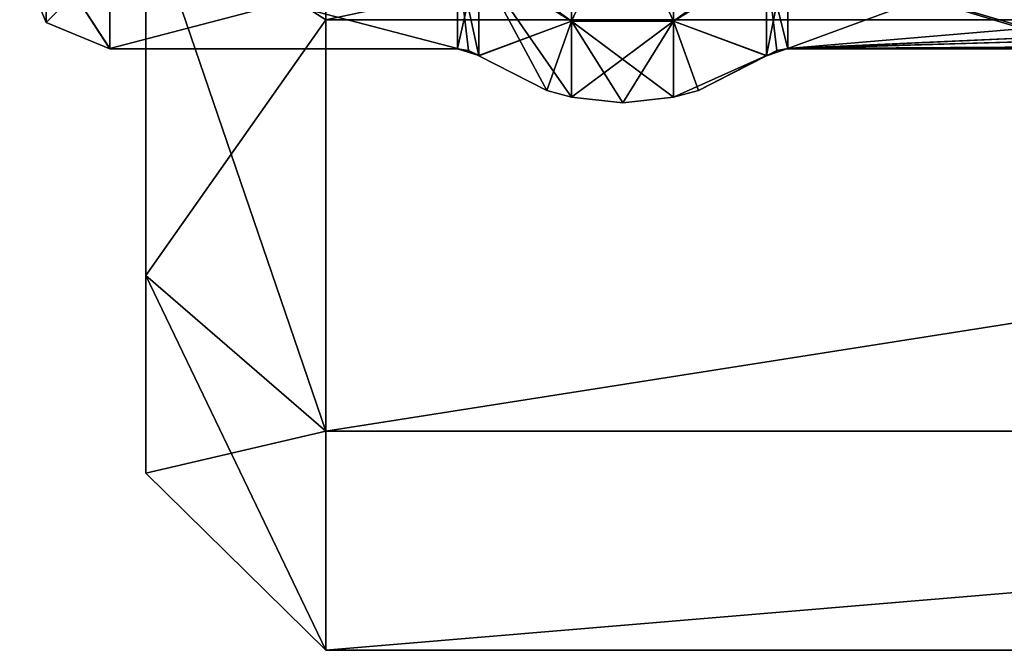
# Model space of a CAD drawing. Header units: millimetres. Extents: x -36 to 82, y -89 to 17.
# Tile 6 of 79: x -36.39 to -30.92, y -10.09 to -6.59. Entities that reach past the tile are written whole.
import ezdxf

# ---------------------------------------------------------------- set-up
doc = ezdxf.new("R2010")
doc.units = ezdxf.units.MM
doc.header["$LTSCALE"] = 65.185185
for name, color, linetype in [('140', 7, 'CONTINUOUS'), ('145', 7, 'CONTINUOUS'), ('146', 7, 'CONTINUOUS'), ('161', 7, 'CONTINUOUS'), ('166', 7, 'CONTINUOUS'), ('167', 7, 'CONTINUOUS'), ('193', 7, 'CONTINUOUS'), ('194', 7, 'CONTINUOUS'), ('195', 7, 'CONTINUOUS'), ('196', 7, 'CONTINUOUS'), ('197', 7, 'CONTINUOUS'), ('198', 7, 'CONTINUOUS'), ('200', 7, 'CONTINUOUS'), ('201', 7, 'CONTINUOUS'), ('202', 7, 'CONTINUOUS'), ('203', 7, 'CONTINUOUS'), ('204', 7, 'CONTINUOUS'), ('205', 7, 'CONTINUOUS'), ('350', 7, 'CONTINUOUS'), ('351', 7, 'CONTINUOUS'), ('352', 7, 'CONTINUOUS'), ('353', 7, 'CONTINUOUS'), ('354', 7, 'CONTINUOUS'), ('355', 7, 'CONTINUOUS'), ('357', 7, 'CONTINUOUS'), ('358', 7, 'CONTINUOUS'), ('359', 7, 'CONTINUOUS'), ('360', 7, 'CONTINUOUS'), ('361', 7, 'CONTINUOUS'), ('362', 7, 'CONTINUOUS')]:
    doc.layers.add(name, color=color, linetype=linetype)

msp = doc.modelspace()

# ---------------------------------------------------------------- linework, layer by layer
at = {"layer": '140', "color": 7, "linetype": 'CONTINUOUS', "true_color": 0xe6e6e6}
for points in [[(-20.1556, -6.5885, 84.352), (-20.1556, -3.5057, 86.1319), (-34.6937, -6.5885, 84.352), (-20.1556, -6.5885, 84.352)], [(-34.6937, -6.5885, 84.352), (-20.1556, -3.5057, 86.1319), (-34.6937, -3.5058, 86.1318), (-34.6937, -6.5885, 84.352)], [(-20.1556, -3.506, 66.8682), (-20.1556, -6.5888, 68.6482), (-34.6937, -6.5885, 68.648), (-20.1556, -3.506, 66.8682)], [(-34.6937, -6.5885, 68.648), (-20.1556, -6.5888, 68.6482), (-34.6937, -8.8768, 71.3751), (-34.6937, -6.5885, 68.648)], [(-20.1556, -8.8767, 81.6251), (-20.1556, -6.5885, 84.352), (-34.6937, -8.8768, 81.6249), (-20.1556, -8.8767, 81.6251)], [(-34.6937, -8.8768, 81.6249), (-20.1556, -6.5885, 84.352), (-34.6937, -6.5885, 84.352), (-34.6937, -8.8768, 81.6249)], [(-20.1556, -6.5888, 68.6482), (-20.1556, -8.8769, 71.3752), (-34.6937, -8.8768, 71.3751), (-20.1556, -6.5888, 68.6482)], [(-20.1556, -10.0943, 78.28), (-20.1556, -8.8767, 81.6251), (-34.6937, -10.0942, 78.2801), (-20.1556, -10.0943, 78.28)], [(-34.6937, -10.0942, 78.2801), (-20.1556, -8.8767, 81.6251), (-34.6937, -8.8768, 81.6249), (-34.6937, -10.0942, 78.2801)], [(-34.6937, -8.8768, 71.3751), (-20.1556, -8.8769, 71.3752), (-34.6937, -10.0942, 74.7199), (-34.6937, -8.8768, 71.3751)], [(-20.1556, -8.8769, 71.3752), (-20.1556, -10.0943, 74.7203), (-34.6937, -10.0942, 74.7199), (-20.1556, -8.8769, 71.3752)], [(-20.1556, -10.0943, 74.7203), (-20.1556, -10.0943, 78.28), (-34.6937, -10.0942, 74.7199), (-20.1556, -10.0943, 74.7203)], [(-34.6937, -10.0942, 74.7199), (-20.1556, -10.0943, 78.28), (-34.6937, -10.0942, 78.2801), (-34.6937, -10.0942, 74.7199)]]:
    msp.add_3dface(points, dxfattribs=at)
at = {"layer": '145', "color": 7, "linetype": 'CONTINUOUS', "true_color": 0xe6e6e6}
for points in [[(-35.6937, -8.0108, 81.1247), (-35.6937, -5.9454, 83.5862), (-35.6937, -5.9456, 69.414), (-35.6937, -8.0108, 81.1247)], [(-35.6937, -8.0109, 71.8755), (-35.6937, -8.0108, 81.1247), (-35.6937, -5.9456, 69.414), (-35.6937, -8.0109, 71.8755)], [(-35.6937, -9.1093, 78.1069), (-35.6937, -8.0108, 81.1247), (-35.6937, -8.0109, 71.8755), (-35.6937, -9.1093, 78.1069)], [(-35.6937, -9.1093, 74.8933), (-35.6937, -9.1093, 78.1069), (-35.6937, -8.0109, 71.8755), (-35.6937, -9.1093, 74.8933)]]:
    msp.add_3dface(points, dxfattribs=at)
at = {"layer": '146', "color": 7, "linetype": 'CONTINUOUS', "true_color": 0xe6e6e6}
for points in [[(-34.6937, -6.5885, 84.352), (-34.6937, -3.5058, 86.1318), (-35.6937, -5.9454, 83.5862), (-34.6937, -6.5885, 84.352)], [(-34.6937, -6.5885, 84.352), (-35.6937, -5.9454, 83.5862), (-35.6937, -8.0108, 81.1247), (-34.6937, -6.5885, 84.352)], [(-34.6937, -6.5885, 68.648), (-34.6937, -8.8768, 71.3751), (-35.6937, -5.9456, 69.414), (-34.6937, -6.5885, 68.648)], [(-34.6937, -8.8768, 71.3751), (-35.6937, -8.0109, 71.8755), (-35.6937, -5.9456, 69.414), (-34.6937, -8.8768, 71.3751)], [(-34.6937, -8.8768, 81.6249), (-34.6937, -6.5885, 84.352), (-35.6937, -8.0108, 81.1247), (-34.6937, -8.8768, 81.6249)], [(-34.6937, -8.8768, 81.6249), (-35.6937, -8.0108, 81.1247), (-35.6937, -9.1093, 78.1069), (-34.6937, -8.8768, 81.6249)], [(-34.6937, -8.8768, 71.3751), (-34.6937, -10.0942, 74.7199), (-35.6937, -8.0109, 71.8755), (-34.6937, -8.8768, 71.3751)], [(-34.6937, -10.0942, 74.7199), (-35.6937, -9.1093, 74.8933), (-35.6937, -8.0109, 71.8755), (-34.6937, -10.0942, 74.7199)], [(-34.6937, -10.0942, 78.2801), (-34.6937, -8.8768, 81.6249), (-35.6937, -9.1093, 78.1069), (-34.6937, -10.0942, 78.2801)], [(-34.6937, -10.0942, 74.7199), (-34.6937, -10.0942, 78.2801), (-35.6937, -9.1093, 74.8933), (-34.6937, -10.0942, 74.7199)], [(-34.6937, -10.0942, 78.2801), (-35.6937, -9.1093, 78.1069), (-35.6937, -9.1093, 74.8933), (-34.6937, -10.0942, 78.2801)]]:
    msp.add_3dface(points, dxfattribs=at)
at = {"layer": '161', "color": 7, "linetype": 'CONTINUOUS', "true_color": 0xe6e6e6}
for points in [[(-20.1556, -6.5885, -68.648), (-20.1556, -3.5057, -66.8681), (-34.6937, -6.5885, -68.648), (-20.1556, -6.5885, -68.648)], [(-34.6937, -6.5885, -68.648), (-20.1556, -3.5057, -66.8681), (-34.6937, -3.5058, -66.8682), (-34.6937, -6.5885, -68.648)], [(-20.1556, -3.506, -86.1318), (-20.1556, -6.5888, -84.3518), (-34.6937, -6.5885, -84.352), (-20.1556, -3.506, -86.1318)], [(-34.6937, -6.5885, -84.352), (-20.1556, -6.5888, -84.3518), (-34.6937, -8.8768, -81.6249), (-34.6937, -6.5885, -84.352)], [(-20.1556, -8.8767, -71.3749), (-20.1556, -6.5885, -68.648), (-34.6937, -8.8768, -71.3751), (-20.1556, -8.8767, -71.3749)], [(-34.6937, -8.8768, -71.3751), (-20.1556, -6.5885, -68.648), (-34.6937, -6.5885, -68.648), (-34.6937, -8.8768, -71.3751)], [(-20.1556, -6.5888, -84.3518), (-20.1556, -8.8769, -81.6248), (-34.6937, -8.8768, -81.6249), (-20.1556, -6.5888, -84.3518)], [(-20.1556, -10.0943, -74.72), (-20.1556, -8.8767, -71.3749), (-34.6937, -10.0942, -74.7199), (-20.1556, -10.0943, -74.72)], [(-34.6937, -10.0942, -74.7199), (-20.1556, -8.8767, -71.3749), (-34.6937, -8.8768, -71.3751), (-34.6937, -10.0942, -74.7199)], [(-34.6937, -8.8768, -81.6249), (-20.1556, -8.8769, -81.6248), (-34.6937, -10.0942, -78.2801), (-34.6937, -8.8768, -81.6249)], [(-20.1556, -8.8769, -81.6248), (-20.1556, -10.0943, -78.2797), (-34.6937, -10.0942, -78.2801), (-20.1556, -8.8769, -81.6248)], [(-20.1556, -10.0943, -78.2797), (-20.1556, -10.0943, -74.72), (-34.6937, -10.0942, -78.2801), (-20.1556, -10.0943, -78.2797)], [(-34.6937, -10.0942, -78.2801), (-20.1556, -10.0943, -74.72), (-34.6937, -10.0942, -74.7199), (-34.6937, -10.0942, -78.2801)]]:
    msp.add_3dface(points, dxfattribs=at)
at = {"layer": '166', "color": 7, "linetype": 'CONTINUOUS', "true_color": 0xe6e6e6}
for points in [[(-35.6937, -8.0108, -71.8753), (-35.6937, -5.9454, -69.4138), (-35.6937, -5.9456, -83.586), (-35.6937, -8.0108, -71.8753)], [(-35.6937, -8.0109, -81.1245), (-35.6937, -8.0108, -71.8753), (-35.6937, -5.9456, -83.586), (-35.6937, -8.0109, -81.1245)], [(-35.6937, -9.1093, -74.8931), (-35.6937, -8.0108, -71.8753), (-35.6937, -8.0109, -81.1245), (-35.6937, -9.1093, -74.8931)], [(-35.6937, -9.1093, -78.1067), (-35.6937, -9.1093, -74.8931), (-35.6937, -8.0109, -81.1245), (-35.6937, -9.1093, -78.1067)]]:
    msp.add_3dface(points, dxfattribs=at)
at = {"layer": '167', "color": 7, "linetype": 'CONTINUOUS', "true_color": 0xe6e6e6}
for points in [[(-34.6937, -6.5885, -68.648), (-34.6937, -3.5058, -66.8682), (-35.6937, -5.9454, -69.4138), (-34.6937, -6.5885, -68.648)], [(-34.6937, -6.5885, -68.648), (-35.6937, -5.9454, -69.4138), (-35.6937, -8.0108, -71.8753), (-34.6937, -6.5885, -68.648)], [(-34.6937, -6.5885, -84.352), (-34.6937, -8.8768, -81.6249), (-35.6937, -5.9456, -83.586), (-34.6937, -6.5885, -84.352)], [(-34.6937, -8.8768, -81.6249), (-35.6937, -8.0109, -81.1245), (-35.6937, -5.9456, -83.586), (-34.6937, -8.8768, -81.6249)], [(-34.6937, -8.8768, -71.3751), (-34.6937, -6.5885, -68.648), (-35.6937, -8.0108, -71.8753), (-34.6937, -8.8768, -71.3751)], [(-34.6937, -8.8768, -71.3751), (-35.6937, -8.0108, -71.8753), (-35.6937, -9.1093, -74.8931), (-34.6937, -8.8768, -71.3751)], [(-34.6937, -8.8768, -81.6249), (-34.6937, -10.0942, -78.2801), (-35.6937, -8.0109, -81.1245), (-34.6937, -8.8768, -81.6249)], [(-34.6937, -10.0942, -78.2801), (-35.6937, -9.1093, -78.1067), (-35.6937, -8.0109, -81.1245), (-34.6937, -10.0942, -78.2801)], [(-34.6937, -10.0942, -74.7199), (-34.6937, -8.8768, -71.3751), (-35.6937, -9.1093, -74.8931), (-34.6937, -10.0942, -74.7199)], [(-34.6937, -10.0942, -78.2801), (-34.6937, -10.0942, -74.7199), (-35.6937, -9.1093, -78.1067), (-34.6937, -10.0942, -78.2801)], [(-34.6937, -10.0942, -74.7199), (-35.6937, -9.1093, -74.8931), (-35.6937, -9.1093, -78.1067), (-34.6937, -10.0942, -74.7199)]]:
    msp.add_3dface(points, dxfattribs=at)
at = {"layer": '193', "color": 7, "linetype": 'CONTINUOUS', "true_color": 0x191919}
for points in [[(-32.1259, -6.1877, -73.8029), (-32.1259, -6.7485, -76.3584), (-30.7937, -6.2568, -73.9673), (-32.1259, -6.1877, -73.8029)], [(-30.7937, -6.2568, -73.9673), (-32.1259, -6.7485, -76.3584), (-30.7937, -6.6358, -75.2634), (-30.7937, -6.2568, -73.9673)], [(-30.7937, -6.6358, -75.2634), (-32.1259, -6.7485, -76.3584), (-30.6739, -6.6837, -75.556), (-30.7937, -6.6358, -75.2634)], [(-30.6739, -6.6837, -75.556), (-32.1259, -6.7485, -76.3584), (-30.3937, -6.6995, -75.6756), (-30.6739, -6.6837, -75.556)], [(-32.1259, -6.7485, -76.3584), (-22.2616, -6.7484, -76.3522), (-23.9937, -6.6995, -75.6756), (-32.1259, -6.7485, -76.3584)], [(-30.3937, -6.6995, -75.6756), (-32.1259, -6.7485, -76.3584), (-23.9937, -6.6995, -75.6756), (-30.3937, -6.6995, -75.6756)], [(-22.2616, -6.7496, -76.4261), (-22.2616, -6.7484, -76.3522), (-32.1259, -6.7485, -76.3584), (-22.2616, -6.7496, -76.4261)], [(-22.2616, -6.7496, -76.4261), (-32.1259, -6.7485, -76.3584), (-32.1259, -6.7496, -76.4292), (-22.2616, -6.7496, -76.4261)], [(-22.2616, -6.75, -76.5), (-22.2616, -6.7496, -76.4261), (-32.1259, -6.75, -76.5), (-22.2616, -6.75, -76.5)], [(-32.1259, -6.75, -76.5), (-22.2616, -6.7496, -76.4261), (-32.1259, -6.7496, -76.4292), (-32.1259, -6.75, -76.5)]]:
    msp.add_3dface(points, dxfattribs=at)
at = {"layer": '194', "color": 7, "linetype": 'CONTINUOUS', "true_color": 0x191919}
for points in [[(-32.1259, -6.7485, -76.3584), (-32.1259, -6.1877, -73.8029), (-32.244, -6.7871, -76.3576), (-32.1259, -6.7485, -76.3584)], [(-32.244, -6.7871, -76.3576), (-32.1259, -6.1877, -73.8029), (-32.244, -6.2231, -73.7875), (-32.244, -6.7871, -76.3576)], [(-32.1259, -6.7496, -76.4292), (-32.1259, -6.7485, -76.3584), (-32.244, -6.7882, -76.4288), (-32.1259, -6.7496, -76.4292)], [(-32.1259, -6.7485, -76.3584), (-32.244, -6.7871, -76.3576), (-32.244, -6.7882, -76.4288), (-32.1259, -6.7485, -76.3584)], [(-32.188, -6.7599, -76.5), (-32.1259, -6.7496, -76.4292), (-32.244, -6.7886, -76.5), (-32.188, -6.7599, -76.5)], [(-32.244, -6.7886, -76.5), (-32.1259, -6.7496, -76.4292), (-32.244, -6.7882, -76.4288), (-32.244, -6.7886, -76.5)], [(-32.1259, -6.75, -76.5), (-32.1259, -6.7496, -76.4292), (-32.188, -6.7599, -76.5), (-32.1259, -6.75, -76.5)]]:
    msp.add_3dface(points, dxfattribs=at)
at = {"layer": '195', "color": 7, "linetype": 'CONTINUOUS', "true_color": 0x191919}
for points in [[(-33.3274, -5.3776, -71.9877), (-33.8435, -6.2209, -73.7824), (-33.3274, -6.5966, -74.099), (-33.3274, -5.3776, -71.9877)], [(-33.3274, -5.3776, -71.9877), (-33.3274, -6.5966, -74.099), (-32.7607, -5.3777, -71.9876), (-33.3274, -5.3776, -71.9877)], [(-32.7607, -5.3777, -71.9876), (-33.3274, -6.5966, -74.099), (-32.7607, -6.5967, -74.099), (-32.7607, -5.3777, -71.9876)], [(-32.244, -6.2231, -73.7875), (-32.7607, -5.3777, -71.9876), (-32.7607, -6.5967, -74.099), (-32.244, -6.2231, -73.7875)], [(-33.8435, -6.2209, -73.7824), (-33.8435, -6.787, -76.3513), (-33.3274, -6.5966, -74.099), (-33.8435, -6.2209, -73.7824)], [(-32.244, -6.7871, -76.3576), (-32.244, -6.2231, -73.7875), (-32.7607, -6.5967, -74.099), (-32.244, -6.7871, -76.3576)], [(-33.3274, -6.5966, -74.099), (-33.8435, -6.787, -76.3513), (-33.8435, -6.7882, -76.4257), (-33.3274, -6.5966, -74.099)], [(-33.4644, -6.983, -76.5), (-33.3274, -6.5966, -74.099), (-33.8435, -6.7886, -76.5), (-33.4644, -6.983, -76.5)], [(-33.8435, -6.7886, -76.5), (-33.3274, -6.5966, -74.099), (-33.8435, -6.7882, -76.4257), (-33.8435, -6.7886, -76.5)], [(-33.3274, -7.02, -76.5), (-33.3274, -6.5966, -74.099), (-33.4644, -6.983, -76.5), (-33.3274, -7.02, -76.5)], [(-33.3274, -6.5966, -74.099), (-33.3274, -7.02, -76.5), (-32.7607, -6.5967, -74.099), (-33.3274, -6.5966, -74.099)], [(-32.7607, -6.5967, -74.099), (-33.3274, -7.02, -76.5), (-33.0437, -7.05, -76.5), (-32.7607, -6.5967, -74.099)], [(-32.7607, -7.0201, -76.5), (-32.7607, -6.5967, -74.099), (-33.0437, -7.05, -76.5), (-32.7607, -7.0201, -76.5)], [(-32.244, -6.7871, -76.3576), (-32.7607, -6.5967, -74.099), (-32.7607, -7.0201, -76.5), (-32.244, -6.7871, -76.3576)], [(-32.244, -6.7882, -76.4288), (-32.244, -6.7871, -76.3576), (-32.7607, -7.0201, -76.5), (-32.244, -6.7882, -76.4288)], [(-32.244, -6.7882, -76.4288), (-32.7607, -7.0201, -76.5), (-32.6231, -6.983, -76.5), (-32.244, -6.7882, -76.4288)], [(-32.244, -6.7886, -76.5), (-32.244, -6.7882, -76.4288), (-32.6231, -6.983, -76.5), (-32.244, -6.7886, -76.5)]]:
    msp.add_3dface(points, dxfattribs=at)
at = {"layer": '196', "color": 7, "linetype": 'CONTINUOUS', "true_color": 0x191919}
for points in [[(-33.9616, -6.7484, -76.3522), (-33.8435, -6.2209, -73.7824), (-33.9616, -6.1855, -73.7978), (-33.9616, -6.7484, -76.3522)], [(-33.8435, -6.787, -76.3513), (-33.8435, -6.2209, -73.7824), (-33.9616, -6.7484, -76.3522), (-33.8435, -6.787, -76.3513)], [(-33.9616, -6.7496, -76.4261), (-33.8435, -6.787, -76.3513), (-33.9616, -6.7484, -76.3522), (-33.9616, -6.7496, -76.4261)], [(-33.8435, -6.7882, -76.4257), (-33.8435, -6.787, -76.3513), (-33.9616, -6.7496, -76.4261), (-33.8435, -6.7882, -76.4257)], [(-33.9616, -6.75, -76.5), (-33.8435, -6.7882, -76.4257), (-33.9616, -6.7496, -76.4261), (-33.9616, -6.75, -76.5)], [(-33.8435, -6.7882, -76.4257), (-33.9616, -6.75, -76.5), (-33.8995, -6.7599, -76.5), (-33.8435, -6.7882, -76.4257)], [(-33.8435, -6.7886, -76.5), (-33.8435, -6.7882, -76.4257), (-33.8995, -6.7599, -76.5), (-33.8435, -6.7886, -76.5)]]:
    msp.add_3dface(points, dxfattribs=at)
at = {"layer": '197', "color": 7, "linetype": 'CONTINUOUS', "true_color": 0x191919}
for points in [[(-33.9616, -6.7484, -76.3522), (-33.9616, -6.1855, -73.7978), (-35.8937, -6.2435, -73.9347), (-33.9616, -6.7484, -76.3522)], [(-35.8937, -6.75, -76.5), (-33.9616, -6.7484, -76.3522), (-35.8937, -6.2435, -73.9347), (-35.8937, -6.75, -76.5)], [(-33.9616, -6.7496, -76.4261), (-33.9616, -6.7484, -76.3522), (-35.8937, -6.75, -76.5), (-33.9616, -6.7496, -76.4261)], [(-33.9616, -6.75, -76.5), (-33.9616, -6.7496, -76.4261), (-35.8937, -6.75, -76.5), (-33.9616, -6.75, -76.5)]]:
    msp.add_3dface(points, dxfattribs=at)
at = {"layer": '198', "color": 7, "linetype": 'CONTINUOUS', "true_color": 0x191919}
for points in [[(-36.2473, -6.6036, -76.5), (-36.2473, -6.2053, -74.2415), (-36.3937, -6.25, -76.4965), (-36.2473, -6.6036, -76.5)], [(-35.8937, -6.2435, -73.9347), (-36.2473, -6.2053, -74.2415), (-36.2473, -6.6036, -76.5), (-35.8937, -6.2435, -73.9347)], [(-35.8937, -6.75, -76.5), (-35.8937, -6.2435, -73.9347), (-36.2473, -6.6036, -76.5), (-35.8937, -6.75, -76.5)]]:
    msp.add_3dface(points, dxfattribs=at)
at = {"layer": '200', "color": 7, "linetype": 'CONTINUOUS', "true_color": 0x191919}
for points in [[(-36.2473, -6.6036, -76.5), (-36.3937, -6.2484, -76.6422), (-36.2473, -6.2053, -78.7585), (-36.2473, -6.6036, -76.5)], [(-35.8937, -6.7482, -76.6538), (-36.2473, -6.2053, -78.7585), (-35.8937, -6.1835, -79.2069), (-35.8937, -6.7482, -76.6538)], [(-35.8937, -6.75, -76.5), (-36.2473, -6.6036, -76.5), (-36.2473, -6.2053, -78.7585), (-35.8937, -6.75, -76.5)], [(-35.8937, -6.75, -76.5), (-36.2473, -6.2053, -78.7585), (-35.8937, -6.7496, -76.5769), (-35.8937, -6.75, -76.5)], [(-35.8937, -6.7496, -76.5769), (-36.2473, -6.2053, -78.7585), (-35.8937, -6.7482, -76.6538), (-35.8937, -6.7496, -76.5769)], [(-36.2473, -6.6036, -76.5), (-36.3937, -6.2497, -76.5657), (-36.3937, -6.2484, -76.6422), (-36.2473, -6.6036, -76.5)], [(-36.2473, -6.6036, -76.5), (-36.3937, -6.25, -76.4965), (-36.3937, -6.2497, -76.5657), (-36.2473, -6.6036, -76.5)]]:
    msp.add_3dface(points, dxfattribs=at)
at = {"layer": '201', "color": 7, "linetype": 'CONTINUOUS', "true_color": 0x191919}
for points in [[(-35.8937, -6.7482, -76.6538), (-35.8937, -6.1835, -79.2069), (-33.9616, -6.2432, -79.066), (-35.8937, -6.7482, -76.6538)], [(-33.9616, -6.75, -76.5), (-35.8937, -6.7482, -76.6538), (-33.9616, -6.2432, -79.066), (-33.9616, -6.75, -76.5)], [(-33.9616, -6.75, -76.5), (-35.8937, -6.7496, -76.5769), (-35.8937, -6.7482, -76.6538), (-33.9616, -6.75, -76.5)], [(-33.9616, -6.75, -76.5), (-35.8937, -6.75, -76.5), (-35.8937, -6.7496, -76.5769), (-33.9616, -6.75, -76.5)]]:
    msp.add_3dface(points, dxfattribs=at)
at = {"layer": '202', "color": 7, "linetype": 'CONTINUOUS', "true_color": 0x191919}
for points in [[(-33.8435, -6.7886, -76.5), (-33.8995, -6.7599, -76.5), (-33.9616, -6.2432, -79.066), (-33.8435, -6.7886, -76.5)], [(-33.8435, -6.7886, -76.5), (-33.9616, -6.2432, -79.066), (-33.8435, -6.2789, -79.0807), (-33.8435, -6.7886, -76.5)], [(-33.8995, -6.7599, -76.5), (-33.9616, -6.75, -76.5), (-33.9616, -6.2432, -79.066), (-33.8995, -6.7599, -76.5)]]:
    msp.add_3dface(points, dxfattribs=at)
at = {"layer": '203', "color": 7, "linetype": 'CONTINUOUS', "true_color": 0x191919}
for points in [[(-33.3274, -6.5966, -78.901), (-33.8435, -6.2789, -79.0807), (-33.3274, -5.3776, -81.0123), (-33.3274, -6.5966, -78.901)], [(-33.3274, -6.5966, -78.901), (-33.3274, -5.3776, -81.0123), (-32.7607, -6.5967, -78.901), (-33.3274, -6.5966, -78.901)], [(-32.7607, -6.5967, -78.901), (-33.3274, -5.3776, -81.0123), (-32.7607, -5.3777, -81.0124), (-32.7607, -6.5967, -78.901)], [(-32.7607, -6.5967, -78.901), (-32.7607, -5.3777, -81.0124), (-32.244, -6.2786, -79.0814), (-32.7607, -6.5967, -78.901)], [(-33.3274, -7.02, -76.5), (-33.4644, -6.983, -76.5), (-33.8435, -6.2789, -79.0807), (-33.3274, -7.02, -76.5)], [(-33.3274, -7.02, -76.5), (-33.8435, -6.2789, -79.0807), (-33.3274, -6.5966, -78.901), (-33.3274, -7.02, -76.5)], [(-33.4644, -6.983, -76.5), (-33.8435, -6.7886, -76.5), (-33.8435, -6.2789, -79.0807), (-33.4644, -6.983, -76.5)], [(-32.244, -6.7886, -76.5), (-32.7607, -6.5967, -78.901), (-32.244, -6.2786, -79.0814), (-32.244, -6.7886, -76.5)], [(-33.0437, -7.05, -76.5), (-33.3274, -7.02, -76.5), (-33.3274, -6.5966, -78.901), (-33.0437, -7.05, -76.5)], [(-32.7607, -7.0201, -76.5), (-33.0437, -7.05, -76.5), (-33.3274, -6.5966, -78.901), (-32.7607, -7.0201, -76.5)], [(-32.7607, -7.0201, -76.5), (-33.3274, -6.5966, -78.901), (-32.7607, -6.5967, -78.901), (-32.7607, -7.0201, -76.5)], [(-32.244, -6.7886, -76.5), (-32.6231, -6.983, -76.5), (-32.7607, -6.5967, -78.901), (-32.244, -6.7886, -76.5)], [(-32.6231, -6.983, -76.5), (-32.7607, -7.0201, -76.5), (-32.7607, -6.5967, -78.901), (-32.6231, -6.983, -76.5)]]:
    msp.add_3dface(points, dxfattribs=at)
at = {"layer": '204', "color": 7, "linetype": 'CONTINUOUS', "true_color": 0x191919}
for points in [[(-32.1259, -6.75, -76.5), (-32.244, -6.2786, -79.0814), (-32.1259, -6.2429, -79.0668), (-32.1259, -6.75, -76.5)], [(-32.1259, -6.75, -76.5), (-32.188, -6.7599, -76.5), (-32.244, -6.2786, -79.0814), (-32.1259, -6.75, -76.5)], [(-32.188, -6.7599, -76.5), (-32.244, -6.7886, -76.5), (-32.244, -6.2786, -79.0814), (-32.188, -6.7599, -76.5)]]:
    msp.add_3dface(points, dxfattribs=at)
at = {"layer": '205', "color": 7, "linetype": 'CONTINUOUS', "true_color": 0x191919}
for points in [[(-32.1259, -6.75, -76.5), (-32.1259, -6.2429, -79.0668), (-30.6715, -6.6839, -77.4421), (-32.1259, -6.75, -76.5)], [(-30.6715, -6.6839, -77.4421), (-32.1259, -6.2429, -79.0668), (-30.7937, -6.6358, -77.7366), (-30.6715, -6.6839, -77.4421)], [(-30.7937, -6.6358, -77.7366), (-32.1259, -6.2429, -79.0668), (-30.7937, -6.2568, -79.0327), (-30.7937, -6.6358, -77.7366)], [(-30.3937, -6.6995, -77.3244), (-32.1259, -6.75, -76.5), (-30.6715, -6.6839, -77.4421), (-30.3937, -6.6995, -77.3244)], [(-22.2616, -6.75, -76.5), (-32.1259, -6.75, -76.5), (-30.3937, -6.6995, -77.3244), (-22.2616, -6.75, -76.5)]]:
    msp.add_3dface(points, dxfattribs=at)
at = {"layer": '350', "color": 7, "linetype": 'CONTINUOUS', "true_color": 0x191919}
for points in [[(-32.1259, -6.1877, 79.1971), (-32.1259, -6.7485, 76.6416), (-30.7937, -6.2568, 79.0327), (-32.1259, -6.1877, 79.1971)], [(-30.7937, -6.2568, 79.0327), (-32.1259, -6.7485, 76.6416), (-30.7937, -6.6358, 77.7366), (-30.7937, -6.2568, 79.0327)], [(-30.7937, -6.6358, 77.7366), (-32.1259, -6.7485, 76.6416), (-30.6739, -6.6837, 77.444), (-30.7937, -6.6358, 77.7366)], [(-30.6739, -6.6837, 77.444), (-32.1259, -6.7485, 76.6416), (-30.3937, -6.6995, 77.3244), (-30.6739, -6.6837, 77.444)], [(-32.1259, -6.7485, 76.6416), (-22.2616, -6.7484, 76.6478), (-23.9937, -6.6995, 77.3244), (-32.1259, -6.7485, 76.6416)], [(-30.3937, -6.6995, 77.3244), (-32.1259, -6.7485, 76.6416), (-23.9937, -6.6995, 77.3244), (-30.3937, -6.6995, 77.3244)], [(-22.2616, -6.7496, 76.5739), (-22.2616, -6.7484, 76.6478), (-32.1259, -6.7485, 76.6416), (-22.2616, -6.7496, 76.5739)], [(-22.2616, -6.7496, 76.5739), (-32.1259, -6.7485, 76.6416), (-32.1259, -6.7496, 76.5708), (-22.2616, -6.7496, 76.5739)], [(-22.2616, -6.75, 76.5), (-22.2616, -6.7496, 76.5739), (-32.1259, -6.75, 76.5), (-22.2616, -6.75, 76.5)], [(-32.1259, -6.75, 76.5), (-22.2616, -6.7496, 76.5739), (-32.1259, -6.7496, 76.5708), (-32.1259, -6.75, 76.5)]]:
    msp.add_3dface(points, dxfattribs=at)
at = {"layer": '351', "color": 7, "linetype": 'CONTINUOUS', "true_color": 0x191919}
for points in [[(-32.1259, -6.7485, 76.6416), (-32.1259, -6.1877, 79.1971), (-32.244, -6.7871, 76.6424), (-32.1259, -6.7485, 76.6416)], [(-32.244, -6.7871, 76.6424), (-32.1259, -6.1877, 79.1971), (-32.244, -6.2231, 79.2125), (-32.244, -6.7871, 76.6424)], [(-32.1259, -6.7496, 76.5708), (-32.1259, -6.7485, 76.6416), (-32.244, -6.7882, 76.5712), (-32.1259, -6.7496, 76.5708)], [(-32.1259, -6.7485, 76.6416), (-32.244, -6.7871, 76.6424), (-32.244, -6.7882, 76.5712), (-32.1259, -6.7485, 76.6416)], [(-32.188, -6.7599, 76.5), (-32.1259, -6.7496, 76.5708), (-32.244, -6.7886, 76.5), (-32.188, -6.7599, 76.5)], [(-32.244, -6.7886, 76.5), (-32.1259, -6.7496, 76.5708), (-32.244, -6.7882, 76.5712), (-32.244, -6.7886, 76.5)], [(-32.1259, -6.75, 76.5), (-32.1259, -6.7496, 76.5708), (-32.188, -6.7599, 76.5), (-32.1259, -6.75, 76.5)]]:
    msp.add_3dface(points, dxfattribs=at)
at = {"layer": '352', "color": 7, "linetype": 'CONTINUOUS', "true_color": 0x191919}
for points in [[(-33.3274, -5.3776, 81.0123), (-33.8435, -6.2209, 79.2176), (-33.3274, -6.5966, 78.901), (-33.3274, -5.3776, 81.0123)], [(-33.3274, -5.3776, 81.0123), (-33.3274, -6.5966, 78.901), (-32.7607, -5.3777, 81.0124), (-33.3274, -5.3776, 81.0123)], [(-32.7607, -5.3777, 81.0124), (-33.3274, -6.5966, 78.901), (-32.7607, -6.5967, 78.901), (-32.7607, -5.3777, 81.0124)], [(-32.244, -6.2231, 79.2125), (-32.7607, -5.3777, 81.0124), (-32.7607, -6.5967, 78.901), (-32.244, -6.2231, 79.2125)], [(-33.8435, -6.2209, 79.2176), (-33.8435, -6.787, 76.6487), (-33.3274, -6.5966, 78.901), (-33.8435, -6.2209, 79.2176)], [(-32.244, -6.7871, 76.6424), (-32.244, -6.2231, 79.2125), (-32.7607, -6.5967, 78.901), (-32.244, -6.7871, 76.6424)], [(-33.3274, -6.5966, 78.901), (-33.8435, -6.787, 76.6487), (-33.8435, -6.7882, 76.5743), (-33.3274, -6.5966, 78.901)], [(-33.4644, -6.983, 76.5), (-33.3274, -6.5966, 78.901), (-33.8435, -6.7886, 76.5), (-33.4644, -6.983, 76.5)], [(-33.8435, -6.7886, 76.5), (-33.3274, -6.5966, 78.901), (-33.8435, -6.7882, 76.5743), (-33.8435, -6.7886, 76.5)], [(-33.3274, -7.02, 76.5), (-33.3274, -6.5966, 78.901), (-33.4644, -6.983, 76.5), (-33.3274, -7.02, 76.5)], [(-33.3274, -6.5966, 78.901), (-33.3274, -7.02, 76.5), (-32.7607, -6.5967, 78.901), (-33.3274, -6.5966, 78.901)], [(-32.7607, -6.5967, 78.901), (-33.3274, -7.02, 76.5), (-33.0437, -7.05, 76.5), (-32.7607, -6.5967, 78.901)], [(-32.7607, -7.0201, 76.5), (-32.7607, -6.5967, 78.901), (-33.0437, -7.05, 76.5), (-32.7607, -7.0201, 76.5)], [(-32.244, -6.7871, 76.6424), (-32.7607, -6.5967, 78.901), (-32.7607, -7.0201, 76.5), (-32.244, -6.7871, 76.6424)], [(-32.244, -6.7882, 76.5712), (-32.244, -6.7871, 76.6424), (-32.7607, -7.0201, 76.5), (-32.244, -6.7882, 76.5712)], [(-32.244, -6.7882, 76.5712), (-32.7607, -7.0201, 76.5), (-32.6231, -6.983, 76.5), (-32.244, -6.7882, 76.5712)], [(-32.244, -6.7886, 76.5), (-32.244, -6.7882, 76.5712), (-32.6231, -6.983, 76.5), (-32.244, -6.7886, 76.5)]]:
    msp.add_3dface(points, dxfattribs=at)
at = {"layer": '353', "color": 7, "linetype": 'CONTINUOUS', "true_color": 0x191919}
for points in [[(-33.9616, -6.7484, 76.6478), (-33.8435, -6.2209, 79.2176), (-33.9616, -6.1855, 79.2022), (-33.9616, -6.7484, 76.6478)], [(-33.8435, -6.787, 76.6487), (-33.8435, -6.2209, 79.2176), (-33.9616, -6.7484, 76.6478), (-33.8435, -6.787, 76.6487)], [(-33.9616, -6.7496, 76.5739), (-33.8435, -6.787, 76.6487), (-33.9616, -6.7484, 76.6478), (-33.9616, -6.7496, 76.5739)], [(-33.8435, -6.7882, 76.5743), (-33.8435, -6.787, 76.6487), (-33.9616, -6.7496, 76.5739), (-33.8435, -6.7882, 76.5743)], [(-33.9616, -6.75, 76.5), (-33.8435, -6.7882, 76.5743), (-33.9616, -6.7496, 76.5739), (-33.9616, -6.75, 76.5)], [(-33.8435, -6.7882, 76.5743), (-33.9616, -6.75, 76.5), (-33.8995, -6.7599, 76.5), (-33.8435, -6.7882, 76.5743)], [(-33.8435, -6.7886, 76.5), (-33.8435, -6.7882, 76.5743), (-33.8995, -6.7599, 76.5), (-33.8435, -6.7886, 76.5)]]:
    msp.add_3dface(points, dxfattribs=at)
at = {"layer": '354', "color": 7, "linetype": 'CONTINUOUS', "true_color": 0x191919}
for points in [[(-33.9616, -6.7484, 76.6478), (-33.9616, -6.1855, 79.2022), (-35.8937, -6.2435, 79.0653), (-33.9616, -6.7484, 76.6478)], [(-35.8937, -6.75, 76.5), (-33.9616, -6.7484, 76.6478), (-35.8937, -6.2435, 79.0653), (-35.8937, -6.75, 76.5)], [(-33.9616, -6.7496, 76.5739), (-33.9616, -6.7484, 76.6478), (-35.8937, -6.75, 76.5), (-33.9616, -6.7496, 76.5739)], [(-33.9616, -6.75, 76.5), (-33.9616, -6.7496, 76.5739), (-35.8937, -6.75, 76.5), (-33.9616, -6.75, 76.5)]]:
    msp.add_3dface(points, dxfattribs=at)
at = {"layer": '355', "color": 7, "linetype": 'CONTINUOUS', "true_color": 0x191919}
for points in [[(-36.2473, -6.6036, 76.5), (-36.2473, -6.2053, 78.7585), (-36.3937, -6.25, 76.5035), (-36.2473, -6.6036, 76.5)], [(-35.8937, -6.2435, 79.0653), (-36.2473, -6.2053, 78.7585), (-36.2473, -6.6036, 76.5), (-35.8937, -6.2435, 79.0653)], [(-35.8937, -6.75, 76.5), (-35.8937, -6.2435, 79.0653), (-36.2473, -6.6036, 76.5), (-35.8937, -6.75, 76.5)]]:
    msp.add_3dface(points, dxfattribs=at)
at = {"layer": '357', "color": 7, "linetype": 'CONTINUOUS', "true_color": 0x191919}
for points in [[(-36.2473, -6.6036, 76.5), (-36.3937, -6.2484, 76.3578), (-36.2473, -6.2053, 74.2415), (-36.2473, -6.6036, 76.5)], [(-35.8937, -6.7482, 76.3462), (-36.2473, -6.2053, 74.2415), (-35.8937, -6.1835, 73.7931), (-35.8937, -6.7482, 76.3462)], [(-35.8937, -6.75, 76.5), (-36.2473, -6.6036, 76.5), (-36.2473, -6.2053, 74.2415), (-35.8937, -6.75, 76.5)], [(-35.8937, -6.75, 76.5), (-36.2473, -6.2053, 74.2415), (-35.8937, -6.7496, 76.4231), (-35.8937, -6.75, 76.5)], [(-35.8937, -6.7496, 76.4231), (-36.2473, -6.2053, 74.2415), (-35.8937, -6.7482, 76.3462), (-35.8937, -6.7496, 76.4231)], [(-36.2473, -6.6036, 76.5), (-36.3937, -6.2497, 76.4343), (-36.3937, -6.2484, 76.3578), (-36.2473, -6.6036, 76.5)], [(-36.2473, -6.6036, 76.5), (-36.3937, -6.25, 76.5035), (-36.3937, -6.2497, 76.4343), (-36.2473, -6.6036, 76.5)]]:
    msp.add_3dface(points, dxfattribs=at)
at = {"layer": '358', "color": 7, "linetype": 'CONTINUOUS', "true_color": 0x191919}
for points in [[(-35.8937, -6.7482, 76.3462), (-35.8937, -6.1835, 73.7931), (-33.9616, -6.2432, 73.934), (-35.8937, -6.7482, 76.3462)], [(-33.9616, -6.75, 76.5), (-35.8937, -6.7482, 76.3462), (-33.9616, -6.2432, 73.934), (-33.9616, -6.75, 76.5)], [(-33.9616, -6.75, 76.5), (-35.8937, -6.7496, 76.4231), (-35.8937, -6.7482, 76.3462), (-33.9616, -6.75, 76.5)], [(-33.9616, -6.75, 76.5), (-35.8937, -6.75, 76.5), (-35.8937, -6.7496, 76.4231), (-33.9616, -6.75, 76.5)]]:
    msp.add_3dface(points, dxfattribs=at)
at = {"layer": '359', "color": 7, "linetype": 'CONTINUOUS', "true_color": 0x191919}
for points in [[(-33.8435, -6.7886, 76.5), (-33.8995, -6.7599, 76.5), (-33.9616, -6.2432, 73.934), (-33.8435, -6.7886, 76.5)], [(-33.8435, -6.7886, 76.5), (-33.9616, -6.2432, 73.934), (-33.8435, -6.2789, 73.9193), (-33.8435, -6.7886, 76.5)], [(-33.8995, -6.7599, 76.5), (-33.9616, -6.75, 76.5), (-33.9616, -6.2432, 73.934), (-33.8995, -6.7599, 76.5)]]:
    msp.add_3dface(points, dxfattribs=at)
at = {"layer": '360', "color": 7, "linetype": 'CONTINUOUS', "true_color": 0x191919}
for points in [[(-33.3274, -6.5966, 74.099), (-33.8435, -6.2789, 73.9193), (-33.3274, -5.3776, 71.9877), (-33.3274, -6.5966, 74.099)], [(-33.3274, -6.5966, 74.099), (-33.3274, -5.3776, 71.9877), (-32.7607, -6.5967, 74.099), (-33.3274, -6.5966, 74.099)], [(-32.7607, -6.5967, 74.099), (-33.3274, -5.3776, 71.9877), (-32.7607, -5.3777, 71.9876), (-32.7607, -6.5967, 74.099)], [(-32.7607, -6.5967, 74.099), (-32.7607, -5.3777, 71.9876), (-32.244, -6.2786, 73.9186), (-32.7607, -6.5967, 74.099)], [(-33.3274, -7.02, 76.5), (-33.4644, -6.983, 76.5), (-33.8435, -6.2789, 73.9193), (-33.3274, -7.02, 76.5)], [(-33.3274, -7.02, 76.5), (-33.8435, -6.2789, 73.9193), (-33.3274, -6.5966, 74.099), (-33.3274, -7.02, 76.5)], [(-33.4644, -6.983, 76.5), (-33.8435, -6.7886, 76.5), (-33.8435, -6.2789, 73.9193), (-33.4644, -6.983, 76.5)], [(-32.244, -6.7886, 76.5), (-32.7607, -6.5967, 74.099), (-32.244, -6.2786, 73.9186), (-32.244, -6.7886, 76.5)], [(-33.0437, -7.05, 76.5), (-33.3274, -7.02, 76.5), (-33.3274, -6.5966, 74.099), (-33.0437, -7.05, 76.5)], [(-32.7607, -7.0201, 76.5), (-33.0437, -7.05, 76.5), (-33.3274, -6.5966, 74.099), (-32.7607, -7.0201, 76.5)], [(-32.7607, -7.0201, 76.5), (-33.3274, -6.5966, 74.099), (-32.7607, -6.5967, 74.099), (-32.7607, -7.0201, 76.5)], [(-32.244, -6.7886, 76.5), (-32.6231, -6.983, 76.5), (-32.7607, -6.5967, 74.099), (-32.244, -6.7886, 76.5)], [(-32.6231, -6.983, 76.5), (-32.7607, -7.0201, 76.5), (-32.7607, -6.5967, 74.099), (-32.6231, -6.983, 76.5)]]:
    msp.add_3dface(points, dxfattribs=at)
at = {"layer": '361', "color": 7, "linetype": 'CONTINUOUS', "true_color": 0x191919}
for points in [[(-32.1259, -6.75, 76.5), (-32.244, -6.2786, 73.9186), (-32.1259, -6.2429, 73.9332), (-32.1259, -6.75, 76.5)], [(-32.1259, -6.75, 76.5), (-32.188, -6.7599, 76.5), (-32.244, -6.2786, 73.9186), (-32.1259, -6.75, 76.5)], [(-32.188, -6.7599, 76.5), (-32.244, -6.7886, 76.5), (-32.244, -6.2786, 73.9186), (-32.188, -6.7599, 76.5)]]:
    msp.add_3dface(points, dxfattribs=at)
at = {"layer": '362', "color": 7, "linetype": 'CONTINUOUS', "true_color": 0x191919}
for points in [[(-32.1259, -6.75, 76.5), (-32.1259, -6.2429, 73.9332), (-30.6715, -6.6839, 75.5579), (-32.1259, -6.75, 76.5)], [(-30.6715, -6.6839, 75.5579), (-32.1259, -6.2429, 73.9332), (-30.7937, -6.6358, 75.2634), (-30.6715, -6.6839, 75.5579)], [(-30.7937, -6.6358, 75.2634), (-32.1259, -6.2429, 73.9332), (-30.7937, -6.2568, 73.9673), (-30.7937, -6.6358, 75.2634)], [(-30.3937, -6.6995, 75.6756), (-32.1259, -6.75, 76.5), (-30.6715, -6.6839, 75.5579), (-30.3937, -6.6995, 75.6756)], [(-22.2616, -6.75, 76.5), (-32.1259, -6.75, 76.5), (-30.3937, -6.6995, 75.6756), (-22.2616, -6.75, 76.5)]]:
    msp.add_3dface(points, dxfattribs=at)

doc.saveas('drawing.dxf')
